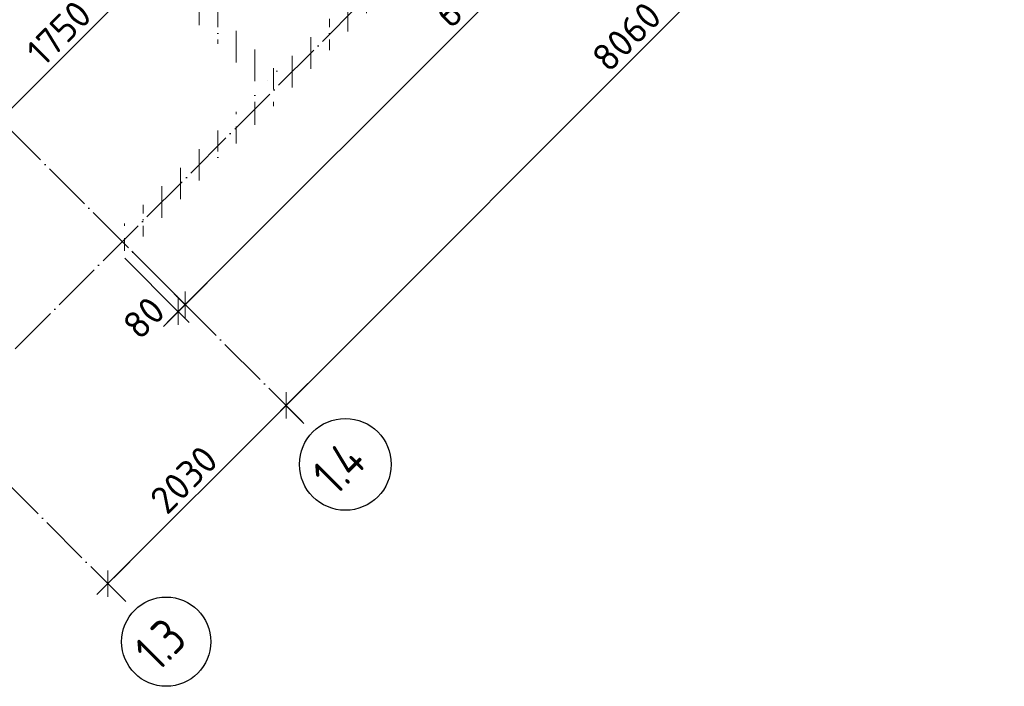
# Model space of a CAD drawing. Header units: millimetres. Extents: x 5270 to 109257, y 6192 to 41948.
# Tile 2 of 9: x 13705 to 21639, y 6192 to 11561. Entities that reach past the tile are written whole.
import ezdxf

# ---------------------------------------------------------------- set-up
doc = ezdxf.new("R2010")
doc.units = ezdxf.units.MM
doc.header["$PDMODE"] = 65
for name, pattern in [('______11', [500, 400, -50, 0, -50]), ('______5', [1100, 800, -100, 100, -100]), ('______9', [100, 0, -100])]:
    doc.linetypes.add(name, pattern=pattern)
doc.layers.add('Осевая линия_ общее', color=7, linetype='______5', lineweight=13, true_color=0xa0a0a0)
doc.layers.add('Размерная линия_ общее', color=7, linetype='Continuous', lineweight=13)
doc.layers.add('Стена_ общее', color=7, linetype='Continuous', lineweight=35)
doc.styles.add('ISOCPEUR', font='ISOCPEUR')
doc.dimstyles.new('DIMSTYLE_3', dxfattribs={"dimtxt": 220, "dimasz": 250, "dimexe": 0, "dimexo": 0, "dimgap": 110, "dimtad": 2, "dimdec": 0, "dimrnd": 5, "dimzin": 12, "dimdsep": 46, "dimtxsty": 'ISOCPEUR', "dimblk1": 'ALL_ML_STRICH', "dimblk2": 'ALL_ML_STRICH', "dimsah": 1, "dimcen": 0, "dimclrd": 7, "dimclre": 256, "dimclrt": 7, "dimadec": 0, "dimazin": 0, "dimtfac": 1, "dimtdec": 0, "dimtix": 1, "dimtmove": 2, "dimatfit": 3, "dimfxl": 0, "dimtvp": 1.2, "dimtzin": 0, "dimlwd": 0, "dimlwe": -3, "dimarcsym": 0})
doc.dimstyles.new('DIMSTYLE_5', dxfattribs={"dimtxt": 220, "dimasz": 250, "dimexe": 0, "dimexo": 0, "dimgap": 110, "dimtad": 2, "dimdec": 0, "dimrnd": 5, "dimzin": 12, "dimdsep": 46, "dimtxsty": 'ISOCPEUR', "dimblk1": 'ALL_ML_STRICH', "dimblk2": 'ALL_ML_STRICH', "dimsah": 1, "dimcen": 0, "dimclrd": 7, "dimclre": 256, "dimclrt": 7, "dimadec": 0, "dimazin": 0, "dimtfac": 1, "dimtdec": 0, "dimtix": 1, "dimtmove": 2, "dimatfit": 3, "dimfxl": 0, "dimtzin": 0, "dimlwd": 0, "dimlwe": -3, "dimarcsym": 0})
pattern_1 = [(90, (0, 0), (-300, 2e-14), [400, -50, 0, -50]), (90, (-150, 2e-14), (-300, 2e-14), [800, -100, 100, -100])]

# ---------------------------------------------------------------- blocks, each defined once
blk = doc.blocks.new('ALL_ML_STRICH')
at = {"color": 0, "linetype": 'ByBlock', "lineweight": -2}
for p, q in [((0, -0.5), (0, 0.5)), ((-1, 0), (0.5, 0)), ((-0.3, -0.3), (0.3, 0.3))]:
    blk.add_line(p, q, dxfattribs=at)
blk = doc.blocks.new('*D34')
at = {"layer": 'DEFPOINTS', "color": 7, "linetype": 'Continuous', "lineweight": 13, "transparency": 33554687}
for p in [(15995.4, 8309.6), (14415.5, 7018.6), (14560, 6874.1)]:
    blk.add_point(p, dxfattribs=at)
at = {"layer": 'Размерная линия_ общее', "color": 7, "linetype": 'Continuous', "lineweight": -2, "transparency": 33554687}
blk.add_line((14415.5, 7018.6), (15850.9, 8454), dxfattribs=at)
at = {"layer": 'Размерная линия_ общее', "color": 253, "linetype": 'Continuous', "lineweight": -2, "true_color": 0xa0a0a0, "transparency": 33554687}
for p, q in [((15981.3, 8323.7), (15850.9, 8454)), ((14545.8, 6888.3), (14415.5, 7018.6))]:
    blk.add_line(p, q, dxfattribs=at)
at = {"layer": 'Размерная линия_ общее', "color": 7, "linetype": 'Continuous', "lineweight": 13, "transparency": 33554687, "xscale": 250, "yscale": 250, "zscale": 250}
for p, rotation in [((15850.9, 8454), 44.99999999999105), ((14415.5, 7018.6), 224.999999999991)]:
    blk.add_blockref('ALL_ML_STRICH', p, dxfattribs=dict(at, rotation=rotation))
at = {"layer": 'Размерная линия_ общее', "color": 7, "linetype": 'Continuous', "lineweight": 13, "transparency": 33554687, "insert": (15027.8, 7857.2), "char_height": 220, "width": 880, "attachment_point": 5, "rotation": 45, "style": 'ISOCPEUR'}
blk.add_mtext('\\A1;{2030}', dxfattribs=at)
blk = doc.blocks.new('*D35')
at = {"layer": 'DEFPOINTS', "color": 7, "linetype": 'Continuous', "lineweight": 13, "transparency": 33554687}
for p in [(21493.7, 14209.8), (15850.9, 8454), (15995.4, 8309.6)]:
    blk.add_point(p, dxfattribs=at)
at = {"layer": 'Размерная линия_ общее', "color": 7, "linetype": 'Continuous', "lineweight": -2, "transparency": 33554687}
blk.add_line((15850.9, 8454), (21550.2, 14153.3), dxfattribs=at)
at = {"layer": 'Размерная линия_ общее', "color": 253, "linetype": 'Continuous', "lineweight": -2, "true_color": 0xa0a0a0, "transparency": 33554687}
for p, q in [((21507.9, 14195.7), (21550.2, 14153.3)), ((15981.3, 8323.7), (15850.9, 8454))]:
    blk.add_line(p, q, dxfattribs=at)
at = {"layer": 'Размерная линия_ общее', "color": 7, "linetype": 'Continuous', "lineweight": 13, "transparency": 33554687, "xscale": 250, "yscale": 250, "zscale": 250}
for p, rotation in [((21550.2, 14153.3), 44.99999999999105), ((15850.9, 8454), 224.999999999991)]:
    blk.add_blockref('ALL_ML_STRICH', p, dxfattribs=dict(at, rotation=rotation))
at = {"layer": 'Размерная линия_ общее', "color": 7, "linetype": 'Continuous', "lineweight": 13, "transparency": 33554687, "insert": (18595.2, 11424.6), "char_height": 220, "width": 880, "attachment_point": 5, "rotation": 45, "style": 'ISOCPEUR'}
blk.add_mtext('\\A1;{8060}', dxfattribs=at)
blk = doc.blocks.new('СЛОЖНЫЙ_ОБЪЕКТ_0')
at = {"layer": 'Осевая линия_ общее', "color": 253, "linetype": '______11', "lineweight": -3, "true_color": 0xa0a0a0, "transparency": 33554687}
for p, q in [((12254.8, 7496.4), (21574.5, 16816)), ((15995.4, 8309.6), (8924.3, 15380.6)), ((14560, 6874.1), (7488.9, 13945.2))]:
    blk.add_line(p, q, dxfattribs=at)
at = {"layer": 'Осевая линия_ общее', "color": 7, "linetype": 'Continuous', "lineweight": 25, "transparency": 33554687}
for centre, radius in [((16328.8, 7979.3), 369.8), ((14885.7, 6551), 359.3)]:
    blk.add_circle(centre, radius, dxfattribs=at)
at = {"layer": 'Осевая линия_ общее', "color": 7, "linetype": 'Continuous', "lineweight": 25, "transparency": 33554687, "char_height": 300, "attachment_point": 7, "rotation": 45, "style": 'ISOCPEUR'}
for s, insert, width in [('\\W0.80;1.4', (16251.4, 7717.4), 599.722), ('\\W0.79;1.3', (14818.9, 6299.6), 568.07)]:
    blk.add_mtext(s, dxfattribs=dict(at, insert=insert, width=width))
blk = doc.blocks.new('*D45')
at = {"layer": 'DEFPOINTS', "color": 7, "linetype": 'Continuous', "lineweight": 13, "transparency": 33554687}
for p in [(13867, 12799.7), (12629.6, 11562.2), (13492.5, 10699.3)]:
    blk.add_point(p, dxfattribs=at)
at = {"layer": 'Размерная линия_ общее', "color": 253, "linetype": 'Continuous', "lineweight": -2, "true_color": 0xa0a0a0, "transparency": 33554687}
for p, q in [((13881.1, 12785.5), (14730, 11936.7)), ((12643.7, 11548.1), (13492.5, 10699.3))]:
    blk.add_line(p, q, dxfattribs=at)
at = {"layer": 'Размерная линия_ общее', "color": 7, "linetype": 'Continuous', "lineweight": -2, "transparency": 33554687}
blk.add_line((13492.5, 10699.3), (14730, 11936.7), dxfattribs=at)
at = {"layer": 'Размерная линия_ общее', "color": 7, "linetype": 'Continuous', "lineweight": 13, "transparency": 33554687, "xscale": 250, "yscale": 250, "zscale": 250}
for p, rotation in [((14730, 11936.7), 44.99999999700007), ((13492.5, 10699.3), 224.999999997)]:
    blk.add_blockref('ALL_ML_STRICH', p, dxfattribs=dict(at, rotation=rotation))
at = {"layer": 'Размерная линия_ общее', "color": 7, "linetype": 'Continuous', "lineweight": 13, "transparency": 33554687, "insert": (14021.5, 11454.5), "char_height": 220, "width": 880, "attachment_point": 5, "rotation": 45, "style": 'ISOCPEUR'}
blk.add_mtext('\\A1;{1750}', dxfattribs=at)
blk = doc.blocks.new('*D49')
at = {"layer": 'DEFPOINTS', "color": 7, "linetype": 'Continuous', "lineweight": 13, "transparency": 33554687}
for p in [(14595.3, 9709.6), (14538.8, 9653.1), (14982.7, 9209.1)]:
    blk.add_point(p, dxfattribs=at)
at = {"layer": 'Размерная линия_ общее', "color": 253, "linetype": 'Continuous', "lineweight": -2, "true_color": 0xa0a0a0, "transparency": 33554687}
for p, q in [((14609.5, 9695.5), (15039.2, 9265.7)), ((14552.9, 9638.9), (14982.7, 9209.1))]:
    blk.add_line(p, q, dxfattribs=at)
at = {"layer": 'Размерная линия_ общее', "color": 7, "linetype": 'Continuous', "lineweight": -2, "transparency": 33554687}
blk.add_line((14982.7, 9209.1), (15039.2, 9265.7), dxfattribs=at)
at = {"layer": 'Размерная линия_ общее', "color": 7, "linetype": 'Continuous', "lineweight": 13, "transparency": 33554687, "xscale": 250, "yscale": 250, "zscale": 250}
for p, rotation in [((15039.2, 9265.7), 44.99999999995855), ((14982.7, 9209.1), 224.9999999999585)]:
    blk.add_blockref('ALL_ML_STRICH', p, dxfattribs=dict(at, rotation=rotation))
at = {"layer": 'Размерная линия_ общее', "color": 7, "linetype": 'Continuous', "lineweight": 13, "transparency": 33554687, "insert": (14705.2, 9160.1), "char_height": 220, "width": 440, "attachment_point": 5, "rotation": 45, "style": 'ISOCPEUR'}
blk.add_mtext('\\A1;{80}', dxfattribs=at)
blk = doc.blocks.new('*D50')
at = {"layer": 'DEFPOINTS', "color": 7, "linetype": 'Continuous', "lineweight": 13, "transparency": 33554687}
for p in [(19375.4, 14489.7), (14595.3, 9709.6), (15039.2, 9265.7)]:
    blk.add_point(p, dxfattribs=at)
at = {"layer": 'Размерная линия_ общее', "color": 253, "linetype": 'Continuous', "lineweight": -2, "true_color": 0xa0a0a0, "transparency": 33554687}
for p, q in [((19389.5, 14475.5), (19819.3, 14045.8)), ((14609.5, 9695.5), (15039.2, 9265.7))]:
    blk.add_line(p, q, dxfattribs=at)
at = {"layer": 'Размерная линия_ общее', "color": 7, "linetype": 'Continuous', "lineweight": -2, "transparency": 33554687}
blk.add_line((15039.2, 9265.7), (19819.3, 14045.8), dxfattribs=at)
at = {"layer": 'Размерная линия_ общее', "color": 7, "linetype": 'Continuous', "lineweight": 13, "transparency": 33554687, "xscale": 250, "yscale": 250, "zscale": 250}
for p, rotation in [((19819.3, 14045.8), 44.99999999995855), ((15039.2, 9265.7), 224.9999999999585)]:
    blk.add_blockref('ALL_ML_STRICH', p, dxfattribs=dict(at, rotation=rotation))
at = {"layer": 'Размерная линия_ общее', "color": 7, "linetype": 'Continuous', "lineweight": 13, "transparency": 33554687, "insert": (17323.9, 11776.6), "char_height": 220, "width": 880, "attachment_point": 5, "rotation": 45, "style": 'ISOCPEUR'}
blk.add_mtext('\\A1;{6760}', dxfattribs=at)

msp = doc.modelspace()

# ---------------------------------------------------------------- hatches: boundary and pattern name
at = {"layer": 'Стена_ общее', "linetype": 'Continuous', "lineweight": 18, "transparency": 33554687}
h = msp.add_hatch(dxfattribs=at)
h.set_pattern_fill('__________541', scale=100, style=0, pattern_type=2)
h.set_pattern_definition(pattern_1)
h.paths.add_polyline_path([(18636.4, 14005.3), (14411.5, 9780.3), (14538.8, 9653.1), (18763.7, 13878)], flags=0)
h = msp.add_hatch(dxfattribs=at)
h.set_pattern_fill('__________541', scale=100, style=0, pattern_type=2)
h.set_pattern_definition(pattern_1)
h.paths.add_polyline_path([(15776.2, 11145.1), (13994.3, 12927), (13867, 12799.7), (15648.9, 11017.8)], flags=0)

# ---------------------------------------------------------------- linework, layer by layer
at = {"layer": 'Стена_ общее', "color": 7, "linetype": '______9', "lineweight": 13, "transparency": 33554687}
msp.add_line((15776.2, 11145.1), (15648.9, 11017.8), dxfattribs=at)

# ---------------------------------------------------------------- block references
at = {"layer": 'Осевая линия_ общее', "color": 253, "linetype": '______11', "lineweight": -3, "true_color": 0xa0a0a0, "transparency": 33554687}
msp.add_blockref('СЛОЖНЫЙ_ОБЪЕКТ_0', (0, 0), dxfattribs=at)

# ---------------------------------------------------------------- dimensions: what is measured, and where the dimension line sits
at = {"layer": 'Размерная линия_ общее', "color": 7, "linetype": 'Continuous', "lineweight": 13, "transparency": 33554687}
for base, p1, p2, dimstyle, picture, middle in [((19819.3, 14045.8), (14609.5, 9695.5), (19389.5, 14475.5), 'DIMSTYLE_5', '*D50', (17323.9, 11776.6)), ((21550.2, 14153.3), (15981.3, 8323.7), (21507.9, 14195.7), 'DIMSTYLE_5', '*D35', (18595.2, 11424.6)), ((14730, 11936.7), (12643.7, 11548.1), (13881.1, 12785.5), 'DIMSTYLE_5', '*D45', (14021.5, 11454.5)), ((15039.2, 9265.7), (14552.9, 9638.9), (14609.5, 9695.5), 'DIMSTYLE_3', '*D49', (14705.2, 9160.1)), ((15850.9, 8454), (14545.8, 6888.3), (15981.3, 8323.7), 'DIMSTYLE_5', '*D34', (15027.8, 7857.2))]:
    dim = msp.add_linear_dim(base=base, p1=p1, p2=p2, angle=45, dimstyle=dimstyle, override={"dimpost": '<>', "dimclrd": 7, "dimclre": 253, "dimclrt": 7, "dimlwd": 0, "dimlwe": 65533}, dxfattribs=at)
    dim.commit()
    dim.dimension.update_dxf_attribs({"geometry": picture, "text_midpoint": middle, "dimtype": 160})

doc.saveas('drawing.dxf')
